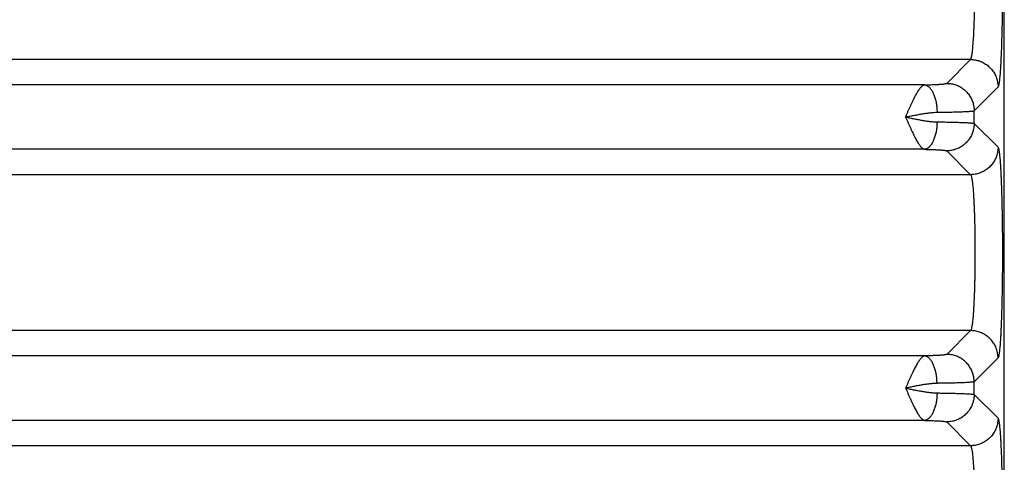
# Model space of a CAD drawing. Header units: inches. Extents: x 0 to 34, y 0 to 22.
# Tile 14 of 81: x 4.566 to 6.001, y 6.811 to 7.456. Entities that reach past the tile are written whole.
import ezdxf

# ---------------------------------------------------------------- set-up
doc = ezdxf.new("R2010")
doc.units = ezdxf.units.IN
doc.header["$LTSCALE"] = 1.87
doc.header["$MEASUREMENT"] = 0
doc.layers.get('0').update_dxf_attribs({"linetype": 'CONTINUOUS'})

msp = doc.modelspace()

# ---------------------------------------------------------------- linework, layer by layer
at = {"color": 7, "linetype": 'CONTINUOUS'}
for p, q in [((6.0006, 4.8885), (6.0006, 8.1712)), ((5.9515, 7.3975), (2.5807, 7.3975)), ((5.9168, 7.3628), (5.9515, 7.3975)), ((5.8844, 7.3606), (2.6478, 7.3606)), ((5.9567, 7.3228), (5.9915, 7.3576)), ((5.9567, 7.3044), (5.9567, 7.3228)), ((5.9567, 7.3044), (5.9915, 7.2697)), ((5.8844, 7.2667), (2.6478, 7.2667)), ((5.9168, 7.2645), (5.9515, 7.2297)), ((5.9515, 7.2297), (2.5807, 7.2297)), ((6.0006, 7.1076), (6.0006, 7.1141)), ((5.9515, 7.0025), (2.5807, 7.0025)), ((5.9515, 7.0025), (5.9168, 6.9678)), ((5.8844, 6.9656), (2.6478, 6.9656)), ((5.9915, 6.9626), (5.9567, 6.9278)), ((5.9567, 6.9094), (5.9567, 6.9278)), ((5.9567, 6.9094), (5.9915, 6.8747)), ((5.8844, 6.8717), (2.6478, 6.8717)), ((5.9168, 6.8695), (5.9515, 6.8347)), ((5.9515, 6.8347), (2.5807, 6.8347))]:
    msp.add_line(p, q, dxfattribs=at)
msp.add_lwpolyline([(6.0006, 7.1141), (6.0006, 7.1147), (6.0006, 7.1149)], dxfattribs=at)
for points, knots in [([(5.9977, 7.5497), (5.9977, 7.5467), (5.9978, 7.5406), (5.9978, 7.5314), (5.9979, 7.522), (5.9979, 7.5126), (5.9979, 7.5032), (5.9978, 7.4938), (5.9978, 7.4844), (5.9977, 7.4751), (5.9976, 7.466), (5.9975, 7.4571), (5.9973, 7.4484), (5.9971, 7.4399), (5.9969, 7.4317), (5.9967, 7.4237), (5.9965, 7.4161), (5.9962, 7.4089), (5.9959, 7.4021), (5.9956, 7.3956), (5.9953, 7.3896), (5.995, 7.3841), (5.9946, 7.379), (5.9943, 7.3745), (5.9939, 7.3704), (5.9935, 7.3669), (5.9931, 7.3639), (5.9927, 7.3615), (5.9923, 7.3597), (5.992, 7.3584), (5.9917, 7.3578), (5.9915, 7.3576)], [0, 0, 0, 0, 0.047113, 0.095072, 0.143659, 0.192636, 0.24176, 0.290785, 0.339461, 0.387554, 0.434888, 0.481316, 0.526692, 0.57087, 0.613673, 0.654926, 0.69447, 0.732147, 0.767804, 0.801307, 0.832529, 0.861366, 0.88773, 0.911532, 0.932675, 0.951059, 0.966599, 0.979248, 0.988987, 0.995852, 1, 1, 1, 1]), ([(5.9515, 7.3975), (5.9517, 7.3977), (5.952, 7.3982), (5.9524, 7.3993), (5.9529, 7.4008), (5.9533, 7.4028), (5.9537, 7.4053), (5.9541, 7.4082), (5.9545, 7.4115), (5.9548, 7.4153), (5.9552, 7.4195), (5.9555, 7.4241), (5.9559, 7.429), (5.9562, 7.4343), (5.9564, 7.4399), (5.9567, 7.4458), (5.9569, 7.452), (5.9572, 7.4585), (5.9574, 7.4651), (5.9575, 7.4696), (5.9575, 7.4719)], [0, 0, 0, 0, 0.009554, 0.024716, 0.045894, 0.073154, 0.106456, 0.145704, 0.190763, 0.241456, 0.297563, 0.358849, 0.425069, 0.495934, 0.571117, 0.650276, 0.733083, 0.819203, 0.908293, 1, 1, 1, 1]), ([(5.9515, 7.3975), (5.9526, 7.3975), (5.9548, 7.3974), (5.9581, 7.397), (5.9613, 7.3963), (5.9645, 7.3954), (5.9676, 7.3942), (5.9705, 7.3927), (5.9734, 7.391), (5.9761, 7.3891), (5.9786, 7.387), (5.9809, 7.3847), (5.983, 7.3821), (5.985, 7.3794), (5.9867, 7.3766), (5.9881, 7.3736), (5.9893, 7.3706), (5.9903, 7.3674), (5.991, 7.3642), (5.9914, 7.3609), (5.9915, 7.3587), (5.9915, 7.3576)], [0, 0, 0, 0, 0.052604, 0.105216, 0.157836, 0.210463, 0.263096, 0.315735, 0.368379, 0.421026, 0.473675, 0.526324, 0.578973, 0.63162, 0.684264, 0.736903, 0.789537, 0.842164, 0.894784, 0.947396, 1, 1, 1, 1]), ([(5.8568, 7.3136), (5.8574, 7.315), (5.8586, 7.3177), (5.8603, 7.3216), (5.8621, 7.3256), (5.8638, 7.3294), (5.8655, 7.3331), (5.8672, 7.3367), (5.8688, 7.3401), (5.8705, 7.3433), (5.8721, 7.3463), (5.8736, 7.3491), (5.8751, 7.3515), (5.8766, 7.3537), (5.878, 7.3557), (5.8794, 7.3573), (5.8807, 7.3586), (5.8819, 7.3596), (5.8832, 7.3603), (5.884, 7.3605), (5.8844, 7.3606)], [0, 0, 0, 0, 0.079608, 0.158512, 0.23632, 0.312536, 0.386657, 0.458181, 0.526634, 0.591605, 0.652721, 0.709671, 0.762165, 0.809984, 0.85305, 0.891237, 0.924536, 0.953431, 0.978459, 1, 1, 1, 1]), ([(5.8844, 7.3606), (5.8857, 7.3606), (5.8882, 7.3607), (5.8919, 7.3608), (5.8955, 7.3609), (5.8988, 7.361), (5.9019, 7.3612), (5.9047, 7.3613), (5.9073, 7.3615), (5.9096, 7.3617), (5.9116, 7.3618), (5.9132, 7.362), (5.9146, 7.3622), (5.9156, 7.3624), (5.9163, 7.3626), (5.9167, 7.3627), (5.9168, 7.3628)], [0, 0, 0, 0, 0.119141, 0.233742, 0.342844, 0.44556, 0.541059, 0.628583, 0.707653, 0.778005, 0.839323, 0.891206, 0.933307, 0.965392, 0.987447, 1, 1, 1, 1]), ([(5.8844, 7.3606), (5.8849, 7.3605), (5.886, 7.3604), (5.8875, 7.3598), (5.8891, 7.3589), (5.8906, 7.3578), (5.892, 7.3564), (5.8934, 7.3547), (5.8947, 7.3528), (5.896, 7.3507), (5.8972, 7.3483), (5.8982, 7.3458), (5.8992, 7.343), (5.9001, 7.3402), (5.9008, 7.3371), (5.9015, 7.334), (5.902, 7.3307), (5.9024, 7.3274), (5.9026, 7.324), (5.9027, 7.3218), (5.9027, 7.3206)], [0, 0, 0, 0, 0.03382, 0.068996, 0.106242, 0.146106, 0.188967, 0.235054, 0.284467, 0.337198, 0.393157, 0.45218, 0.514046, 0.578484, 0.645189, 0.713818, 0.784006, 0.855368, 0.927502, 1, 1, 1, 1]), ([(5.9168, 7.3628), (5.9179, 7.3628), (5.9201, 7.3627), (5.9233, 7.3623), (5.9266, 7.3616), (5.9297, 7.3607), (5.9328, 7.3595), (5.9358, 7.358), (5.9386, 7.3563), (5.9413, 7.3544), (5.9438, 7.3523), (5.9462, 7.3499), (5.9483, 7.3474), (5.9502, 7.3447), (5.9519, 7.3419), (5.9534, 7.3389), (5.9546, 7.3358), (5.9555, 7.3327), (5.9562, 7.3294), (5.9566, 7.3261), (5.9567, 7.3239), (5.9567, 7.3228)], [0, 0, 0, 0, 0.052603, 0.105215, 0.157834, 0.210461, 0.263094, 0.315733, 0.368377, 0.421024, 0.473673, 0.526323, 0.578972, 0.63162, 0.684263, 0.736903, 0.789536, 0.842164, 0.894784, 0.947396, 1, 1, 1, 1]), ([(5.8568, 7.3136), (5.859, 7.3141), (5.8632, 7.3149), (5.8696, 7.3162), (5.8758, 7.3174), (5.8819, 7.3185), (5.8876, 7.3193), (5.893, 7.32), (5.898, 7.3205), (5.9012, 7.3206), (5.9027, 7.3206)], [0, 0, 0, 0, 0.141687, 0.281719, 0.418636, 0.550758, 0.676473, 0.794032, 0.90215, 1, 1, 1, 1]), ([(5.9027, 7.3206), (5.9047, 7.3207), (5.9084, 7.3207), (5.9139, 7.3208), (5.9192, 7.3209), (5.9241, 7.321), (5.9288, 7.3211), (5.9332, 7.3213), (5.9373, 7.3214), (5.941, 7.3215), (5.9443, 7.3217), (5.9473, 7.3218), (5.9499, 7.322), (5.952, 7.3222), (5.9538, 7.3223), (5.9552, 7.3225), (5.9561, 7.3226), (5.9566, 7.3228), (5.9567, 7.3228)], [0, 0, 0, 0, 0.106048, 0.207944, 0.305258, 0.397574, 0.484496, 0.565651, 0.640697, 0.709328, 0.77127, 0.826269, 0.874099, 0.914555, 0.947467, 0.972705, 0.990195, 1, 1, 1, 1]), ([(5.8568, 7.3136), (5.859, 7.3132), (5.8632, 7.3123), (5.8696, 7.311), (5.8758, 7.3099), (5.8819, 7.3088), (5.8876, 7.3079), (5.893, 7.3072), (5.898, 7.3068), (5.9012, 7.3066), (5.9027, 7.3066)], [0, 0, 0, 0, 0.14169, 0.28154, 0.418345, 0.550411, 0.676238, 0.793975, 0.902225, 1, 1, 1, 1]), ([(5.8568, 7.3136), (5.8574, 7.3123), (5.8586, 7.3096), (5.8603, 7.3056), (5.8621, 7.3017), (5.8638, 7.2978), (5.8655, 7.2941), (5.8672, 7.2905), (5.8688, 7.2871), (5.8705, 7.2839), (5.8721, 7.2809), (5.8736, 7.2782), (5.8751, 7.2757), (5.8766, 7.2735), (5.878, 7.2716), (5.8794, 7.27), (5.8807, 7.2687), (5.8819, 7.2677), (5.8832, 7.267), (5.884, 7.2667), (5.8844, 7.2667)], [0, 0, 0, 0, 0.079546, 0.158497, 0.236315, 0.312517, 0.386613, 0.458113, 0.526553, 0.591524, 0.652646, 0.709596, 0.762079, 0.809876, 0.85292, 0.891123, 0.924434, 0.953321, 0.97841, 1, 1, 1, 1]), ([(5.9027, 7.3066), (5.9027, 7.3055), (5.9026, 7.3032), (5.9024, 7.2999), (5.902, 7.2965), (5.9015, 7.2933), (5.9008, 7.2901), (5.9001, 7.2871), (5.8992, 7.2842), (5.8982, 7.2815), (5.8972, 7.2789), (5.896, 7.2766), (5.8947, 7.2744), (5.8934, 7.2725), (5.892, 7.2709), (5.8906, 7.2695), (5.8891, 7.2683), (5.8875, 7.2675), (5.886, 7.2669), (5.8849, 7.2667), (5.8844, 7.2667)], [0, 0, 0, 0, 0.072498, 0.144632, 0.215994, 0.286182, 0.354812, 0.421516, 0.485955, 0.54782, 0.606842, 0.662801, 0.715533, 0.764945, 0.811032, 0.853894, 0.893758, 0.931004, 0.96618, 1, 1, 1, 1]), ([(5.9027, 7.3066), (5.9047, 7.3066), (5.9084, 7.3065), (5.9139, 7.3065), (5.9192, 7.3064), (5.9241, 7.3062), (5.9288, 7.3061), (5.9332, 7.306), (5.9373, 7.3059), (5.941, 7.3057), (5.9443, 7.3056), (5.9473, 7.3054), (5.9499, 7.3053), (5.952, 7.3051), (5.9538, 7.3049), (5.9552, 7.3048), (5.9561, 7.3046), (5.9566, 7.3045), (5.9567, 7.3044)], [0, 0, 0, 0, 0.106046, 0.207949, 0.305268, 0.397589, 0.484517, 0.565683, 0.640744, 0.709389, 0.771335, 0.826327, 0.874139, 0.914577, 0.947475, 0.972706, 0.990194, 1, 1, 1, 1]), ([(5.9567, 7.3044), (5.9567, 7.3033), (5.9566, 7.3011), (5.9562, 7.2978), (5.9555, 7.2946), (5.9546, 7.2914), (5.9534, 7.2884), (5.9519, 7.2854), (5.9502, 7.2826), (5.9483, 7.2799), (5.9462, 7.2773), (5.9438, 7.275), (5.9413, 7.2729), (5.9386, 7.2709), (5.9358, 7.2693), (5.9328, 7.2678), (5.9297, 7.2666), (5.9266, 7.2656), (5.9233, 7.265), (5.9201, 7.2646), (5.9179, 7.2645), (5.9168, 7.2645)], [0, 0, 0, 0, 0.052604, 0.105216, 0.157836, 0.210463, 0.263097, 0.315736, 0.36838, 0.421027, 0.473676, 0.526326, 0.578975, 0.631622, 0.684266, 0.736905, 0.789538, 0.842165, 0.894785, 0.947397, 1, 1, 1, 1]), ([(5.8844, 7.2667), (5.8857, 7.2666), (5.8882, 7.2666), (5.8919, 7.2665), (5.8955, 7.2663), (5.8988, 7.2662), (5.9019, 7.2661), (5.9047, 7.2659), (5.9073, 7.2658), (5.9096, 7.2656), (5.9116, 7.2654), (5.9132, 7.2652), (5.9146, 7.2651), (5.9156, 7.2649), (5.9163, 7.2647), (5.9167, 7.2646), (5.9168, 7.2645)], [0, 0, 0, 0, 0.119071, 0.233636, 0.342715, 0.445414, 0.540918, 0.628481, 0.707605, 0.778001, 0.839334, 0.891215, 0.933307, 0.965381, 0.987445, 1, 1, 1, 1]), ([(5.9915, 7.2697), (5.9915, 7.2686), (5.9914, 7.2664), (5.991, 7.2631), (5.9903, 7.2599), (5.9893, 7.2567), (5.9881, 7.2536), (5.9867, 7.2507), (5.985, 7.2478), (5.983, 7.2451), (5.9809, 7.2426), (5.9786, 7.2403), (5.9761, 7.2381), (5.9734, 7.2362), (5.9705, 7.2345), (5.9676, 7.2331), (5.9645, 7.2319), (5.9613, 7.2309), (5.9581, 7.2302), (5.9548, 7.2298), (5.9526, 7.2297), (5.9515, 7.2297)], [0, 0, 0, 0, 0.052604, 0.105216, 0.157836, 0.210463, 0.263097, 0.315736, 0.36838, 0.421027, 0.473676, 0.526325, 0.578974, 0.631621, 0.684265, 0.736904, 0.789537, 0.842164, 0.894784, 0.947396, 1, 1, 1, 1]), ([(5.9915, 7.2697), (5.9917, 7.2695), (5.992, 7.2688), (5.9923, 7.2675), (5.9927, 7.2657), (5.9931, 7.2633), (5.9935, 7.2604), (5.9939, 7.2569), (5.9942, 7.2529), (5.9946, 7.2483), (5.9949, 7.2433), (5.9953, 7.2379), (5.9956, 7.2319), (5.9959, 7.2255), (5.9962, 7.2188), (5.9964, 7.2116), (5.9967, 7.2041), (5.9969, 7.1963), (5.9971, 7.1881), (5.9973, 7.1797), (5.9974, 7.1711), (5.9976, 7.1622), (5.9977, 7.1532), (5.9978, 7.1441), (5.9978, 7.1348), (5.9979, 7.1255), (5.9979, 7.1161), (5.9979, 7.1068), (5.9978, 7.0974), (5.9978, 7.0882), (5.9977, 7.079), (5.9976, 7.07), (5.9974, 7.0612), (5.9973, 7.0525), (5.9971, 7.0441), (5.9969, 7.036), (5.9967, 7.0282), (5.9964, 7.0206), (5.9962, 7.0135), (5.9959, 7.0067), (5.9956, 7.0003), (5.9953, 6.9944), (5.9949, 6.9889), (5.9946, 6.9839), (5.9942, 6.9794), (5.9939, 6.9754), (5.9935, 6.9719), (5.9931, 6.969), (5.9927, 6.9666), (5.9923, 6.9647), (5.992, 6.9634), (5.9917, 6.9628), (5.9915, 6.9626)], [0, 0, 0, 0, 0.002616, 0.006938, 0.013044, 0.020937, 0.030592, 0.041983, 0.055072, 0.069816, 0.086155, 0.104029, 0.123373, 0.144112, 0.16617, 0.189467, 0.213913, 0.239417, 0.265887, 0.293223, 0.321324, 0.350085, 0.379402, 0.409165, 0.439264, 0.469588, 0.500025, 0.530463, 0.560787, 0.590886, 0.620649, 0.649965, 0.678726, 0.706824, 0.734157, 0.760625, 0.786126, 0.810568, 0.833862, 0.855918, 0.876653, 0.895994, 0.913866, 0.930203, 0.944944, 0.95803, 0.969418, 0.979072, 0.986962, 0.993065, 0.997385, 1, 1, 1, 1]), ([(5.9515, 7.2297), (5.9517, 7.2296), (5.952, 7.229), (5.9525, 7.2279), (5.9529, 7.2263), (5.9533, 7.2243), (5.9537, 7.2217), (5.9541, 7.2187), (5.9545, 7.2153), (5.9549, 7.2114), (5.9552, 7.2071), (5.9556, 7.2024), (5.9559, 7.1973), (5.9562, 7.1918), (5.9565, 7.186), (5.9568, 7.18), (5.957, 7.1736), (5.9572, 7.167), (5.9574, 7.1601), (5.9576, 7.1531), (5.9577, 7.1459), (5.9578, 7.1386), (5.9579, 7.1311), (5.9579, 7.1237), (5.9579, 7.1161), (5.9579, 7.1086), (5.9579, 7.1011), (5.9578, 7.0937), (5.9577, 7.0864), (5.9576, 7.0792), (5.9574, 7.0721), (5.9572, 7.0653), (5.957, 7.0587), (5.9568, 7.0523), (5.9565, 7.0462), (5.9562, 7.0404), (5.9559, 7.035), (5.9556, 7.0299), (5.9552, 7.0252), (5.9549, 7.0209), (5.9545, 7.017), (5.9541, 7.0135), (5.9537, 7.0105), (5.9533, 7.008), (5.9529, 7.0059), (5.9525, 7.0043), (5.952, 7.0032), (5.9517, 7.0027), (5.9515, 7.0025)], [0, 0, 0, 0, 0.003203, 0.008313, 0.015468, 0.024692, 0.035967, 0.049257, 0.06451, 0.081663, 0.100644, 0.121371, 0.143753, 0.167693, 0.193086, 0.219822, 0.247782, 0.276845, 0.306882, 0.337764, 0.369353, 0.401513, 0.434102, 0.466979, 0.5, 0.533021, 0.565898, 0.598487, 0.630647, 0.662237, 0.693118, 0.723155, 0.752218, 0.780178, 0.806914, 0.832307, 0.856247, 0.878629, 0.899356, 0.918337, 0.93549, 0.950743, 0.964033, 0.975308, 0.984532, 0.991687, 0.996797, 1, 1, 1, 1]), ([(5.9915, 6.9626), (5.9915, 6.9637), (5.9914, 6.9659), (5.991, 6.9692), (5.9903, 6.9724), (5.9893, 6.9756), (5.9881, 6.9786), (5.9867, 6.9816), (5.985, 6.9844), (5.983, 6.9871), (5.9809, 6.9897), (5.9786, 6.992), (5.9761, 6.9941), (5.9734, 6.996), (5.9705, 6.9977), (5.9676, 6.9992), (5.9645, 7.0004), (5.9613, 7.0013), (5.9581, 7.002), (5.9548, 7.0024), (5.9526, 7.0025), (5.9515, 7.0025)], [0, 0, 0, 0, 0.052604, 0.105216, 0.157836, 0.210463, 0.263097, 0.315736, 0.368379, 0.421026, 0.473675, 0.526325, 0.578974, 0.631621, 0.684265, 0.736904, 0.789537, 0.842164, 0.894784, 0.947396, 1, 1, 1, 1]), ([(5.8844, 6.9656), (5.884, 6.9655), (5.8832, 6.9653), (5.8819, 6.9646), (5.8807, 6.9636), (5.8794, 6.9623), (5.878, 6.9607), (5.8766, 6.9587), (5.8751, 6.9565), (5.8736, 6.954), (5.8721, 6.9513), (5.8705, 6.9483), (5.8688, 6.9451), (5.8672, 6.9417), (5.8655, 6.9381), (5.8638, 6.9344), (5.8621, 6.9306), (5.8603, 6.9266), (5.8586, 6.9226), (5.8574, 6.9199), (5.8568, 6.9186)], [0, 0, 0, 0, 0.021615, 0.046652, 0.075398, 0.108711, 0.146961, 0.189977, 0.23778, 0.290274, 0.347209, 0.408313, 0.47327, 0.541711, 0.61323, 0.687363, 0.76359, 0.841388, 0.920238, 1, 1, 1, 1]), ([(5.9168, 6.9678), (5.9167, 6.9677), (5.9163, 6.9676), (5.9156, 6.9674), (5.9146, 6.9672), (5.9132, 6.967), (5.9116, 6.9668), (5.9096, 6.9667), (5.9073, 6.9665), (5.9047, 6.9663), (5.9019, 6.9662), (5.8988, 6.966), (5.8955, 6.9659), (5.8919, 6.9658), (5.8882, 6.9657), (5.8857, 6.9656), (5.8844, 6.9656)], [0, 0, 0, 0, 0.012556, 0.034621, 0.066697, 0.108792, 0.160676, 0.222014, 0.292415, 0.371547, 0.459114, 0.554622, 0.657323, 0.766404, 0.880974, 1, 1, 1, 1]), ([(5.9027, 6.9256), (5.9027, 6.9268), (5.9026, 6.929), (5.9024, 6.9324), (5.902, 6.9357), (5.9015, 6.939), (5.9008, 6.9421), (5.9001, 6.9452), (5.8992, 6.948), (5.8982, 6.9508), (5.8972, 6.9533), (5.896, 6.9557), (5.8947, 6.9578), (5.8934, 6.9597), (5.892, 6.9614), (5.8906, 6.9628), (5.8891, 6.9639), (5.8875, 6.9648), (5.886, 6.9654), (5.8849, 6.9655), (5.8844, 6.9656)], [0, 0, 0, 0, 0.072498, 0.144632, 0.215994, 0.286182, 0.354811, 0.421516, 0.485955, 0.54782, 0.606843, 0.662801, 0.715533, 0.764946, 0.811033, 0.853894, 0.893758, 0.931004, 0.96618, 1, 1, 1, 1]), ([(5.9567, 6.9278), (5.9567, 6.9289), (5.9566, 6.9311), (5.9562, 6.9344), (5.9555, 6.9377), (5.9546, 6.9408), (5.9534, 6.9439), (5.9519, 6.9469), (5.9502, 6.9497), (5.9483, 6.9524), (5.9462, 6.9549), (5.9438, 6.9573), (5.9413, 6.9594), (5.9386, 6.9613), (5.9358, 6.963), (5.9328, 6.9645), (5.9297, 6.9657), (5.9266, 6.9666), (5.9233, 6.9673), (5.9201, 6.9677), (5.9179, 6.9678), (5.9168, 6.9678)], [0, 0, 0, 0, 0.052604, 0.105216, 0.157836, 0.210463, 0.263097, 0.315736, 0.36838, 0.421027, 0.473676, 0.526326, 0.578975, 0.631622, 0.684266, 0.736905, 0.789538, 0.842165, 0.894785, 0.947397, 1, 1, 1, 1]), ([(5.9027, 6.9256), (5.9012, 6.9256), (5.898, 6.9255), (5.893, 6.925), (5.8876, 6.9243), (5.8819, 6.9235), (5.8758, 6.9224), (5.8696, 6.9212), (5.8632, 6.9199), (5.859, 6.9191), (5.8568, 6.9186)], [0, 0, 0, 0, 0.09769, 0.205934, 0.323715, 0.449606, 0.581739, 0.718574, 0.858412, 1, 1, 1, 1]), ([(5.8568, 6.9186), (5.859, 6.9182), (5.8632, 6.9173), (5.8696, 6.916), (5.8758, 6.9149), (5.8819, 6.9138), (5.8876, 6.9129), (5.893, 6.9122), (5.898, 6.9118), (5.9012, 6.9116), (5.9027, 6.9116)], [0, 0, 0, 0, 0.141583, 0.281445, 0.418207, 0.550329, 0.67618, 0.793932, 0.902207, 1, 1, 1, 1]), ([(5.8568, 6.9186), (5.8574, 6.9173), (5.8586, 6.9146), (5.8603, 6.9106), (5.8621, 6.9067), (5.8638, 6.9028), (5.8655, 6.8991), (5.8672, 6.8955), (5.8688, 6.8921), (5.8705, 6.8889), (5.8721, 6.886), (5.8736, 6.8832), (5.8751, 6.8807), (5.8766, 6.8785), (5.878, 6.8766), (5.8794, 6.875), (5.8807, 6.8737), (5.8819, 6.8727), (5.8832, 6.872), (5.884, 6.8717), (5.8844, 6.8717)], [0, 0, 0, 0, 0.079225, 0.158213, 0.236036, 0.31223, 0.386325, 0.457846, 0.52632, 0.591325, 0.652475, 0.709451, 0.761959, 0.809781, 0.852848, 0.891071, 0.924398, 0.9533, 0.9784, 1, 1, 1, 1]), ([(5.9567, 6.9278), (5.9566, 6.9278), (5.9561, 6.9276), (5.9552, 6.9275), (5.9538, 6.9273), (5.952, 6.9272), (5.9499, 6.927), (5.9473, 6.9268), (5.9443, 6.9267), (5.941, 6.9265), (5.9373, 6.9264), (5.9332, 6.9263), (5.9288, 6.9261), (5.9241, 6.926), (5.9192, 6.9259), (5.9139, 6.9258), (5.9084, 6.9257), (5.9047, 6.9257), (5.9027, 6.9256)], [0, 0, 0, 0, 0.009806, 0.027294, 0.052525, 0.085423, 0.125861, 0.173673, 0.228664, 0.29061, 0.359255, 0.434316, 0.515482, 0.602411, 0.694732, 0.792051, 0.893954, 1, 1, 1, 1]), ([(5.9027, 6.9116), (5.9027, 6.9105), (5.9026, 6.9082), (5.9024, 6.9049), (5.902, 6.9015), (5.9015, 6.8983), (5.9008, 6.8951), (5.9001, 6.8921), (5.8992, 6.8892), (5.8982, 6.8865), (5.8972, 6.8839), (5.896, 6.8816), (5.8947, 6.8794), (5.8934, 6.8775), (5.892, 6.8759), (5.8906, 6.8745), (5.8891, 6.8733), (5.8875, 6.8725), (5.886, 6.8719), (5.8849, 6.8717), (5.8844, 6.8717)], [0, 0, 0, 0, 0.072498, 0.144632, 0.215994, 0.286182, 0.354812, 0.421516, 0.485955, 0.54782, 0.606842, 0.662801, 0.715533, 0.764945, 0.811032, 0.853894, 0.893758, 0.931004, 0.96618, 1, 1, 1, 1]), ([(5.9027, 6.9116), (5.9047, 6.9116), (5.9084, 6.9115), (5.9139, 6.9115), (5.9192, 6.9114), (5.9241, 6.9112), (5.9288, 6.9111), (5.9332, 6.911), (5.9373, 6.9109), (5.941, 6.9107), (5.9443, 6.9106), (5.9473, 6.9104), (5.9499, 6.9103), (5.952, 6.9101), (5.9538, 6.9099), (5.9552, 6.9098), (5.9561, 6.9096), (5.9566, 6.9095), (5.9567, 6.9094)], [0, 0, 0, 0, 0.106046, 0.207949, 0.305268, 0.397589, 0.484517, 0.565683, 0.640743, 0.709389, 0.771335, 0.826327, 0.874139, 0.914577, 0.947475, 0.972706, 0.990194, 1, 1, 1, 1]), ([(5.9567, 6.9094), (5.9567, 6.9083), (5.9566, 6.9061), (5.9562, 6.9028), (5.9555, 6.8996), (5.9546, 6.8964), (5.9534, 6.8934), (5.9519, 6.8904), (5.9502, 6.8876), (5.9483, 6.8849), (5.9462, 6.8823), (5.9438, 6.88), (5.9413, 6.8779), (5.9386, 6.8759), (5.9358, 6.8743), (5.9328, 6.8728), (5.9297, 6.8716), (5.9266, 6.8706), (5.9233, 6.87), (5.9201, 6.8696), (5.9179, 6.8695), (5.9168, 6.8695)], [0, 0, 0, 0, 0.052604, 0.105216, 0.157836, 0.210463, 0.263097, 0.315736, 0.36838, 0.421027, 0.473676, 0.526326, 0.578975, 0.631622, 0.684266, 0.736905, 0.789538, 0.842165, 0.894785, 0.947397, 1, 1, 1, 1]), ([(5.8844, 6.8717), (5.8857, 6.8716), (5.8882, 6.8716), (5.8919, 6.8715), (5.8955, 6.8713), (5.8988, 6.8712), (5.9019, 6.8711), (5.9047, 6.8709), (5.9073, 6.8708), (5.9096, 6.8706), (5.9116, 6.8704), (5.9132, 6.8702), (5.9146, 6.8701), (5.9156, 6.8699), (5.9163, 6.8697), (5.9167, 6.8696), (5.9168, 6.8695)], [0, 0, 0, 0, 0.119071, 0.233636, 0.342714, 0.445413, 0.540918, 0.62848, 0.707605, 0.778, 0.839334, 0.891215, 0.933307, 0.965381, 0.987445, 1, 1, 1, 1]), ([(5.9915, 6.8747), (5.9915, 6.8736), (5.9914, 6.8714), (5.991, 6.8681), (5.9903, 6.8649), (5.9893, 6.8617), (5.9881, 6.8586), (5.9867, 6.8557), (5.985, 6.8528), (5.983, 6.8501), (5.9809, 6.8476), (5.9786, 6.8453), (5.9761, 6.8431), (5.9734, 6.8412), (5.9705, 6.8395), (5.9676, 6.8381), (5.9645, 6.8369), (5.9613, 6.8359), (5.9581, 6.8352), (5.9548, 6.8348), (5.9526, 6.8347), (5.9515, 6.8347)], [0, 0, 0, 0, 0.052604, 0.105216, 0.157836, 0.210463, 0.263097, 0.315736, 0.36838, 0.421027, 0.473676, 0.526325, 0.578974, 0.631621, 0.684265, 0.736904, 0.789537, 0.842164, 0.894784, 0.947396, 1, 1, 1, 1]), ([(5.9915, 6.8747), (5.9917, 6.8745), (5.992, 6.8738), (5.9923, 6.8726), (5.9927, 6.8707), (5.9931, 6.8683), (5.9935, 6.8654), (5.9939, 6.8618), (5.9943, 6.8578), (5.9946, 6.8532), (5.995, 6.8482), (5.9953, 6.8426), (5.9956, 6.8366), (5.9959, 6.8302), (5.9962, 6.8234), (5.9965, 6.8161), (5.9967, 6.8085), (5.9969, 6.8006), (5.9971, 6.7924), (5.9973, 6.7839), (5.9975, 6.7751), (5.9976, 6.7662), (5.9977, 6.7571), (5.9978, 6.7479), (5.9978, 6.7385), (5.9979, 6.7291), (5.9979, 6.7196), (5.9979, 6.7102), (5.9978, 6.7009), (5.9978, 6.6917), (5.9977, 6.6856), (5.9977, 6.6825)], [0, 0, 0, 0, 0.004148, 0.011013, 0.020751, 0.033399, 0.048939, 0.067322, 0.088463, 0.112264, 0.138627, 0.167463, 0.198683, 0.232184, 0.267839, 0.305514, 0.345056, 0.386307, 0.429108, 0.473284, 0.518658, 0.565082, 0.612415, 0.660508, 0.709187, 0.758215, 0.807345, 0.856329, 0.904921, 0.952885, 1, 1, 1, 1]), ([(5.9515, 6.8347), (5.9517, 6.8346), (5.952, 6.834), (5.9524, 6.833), (5.9529, 6.8314), (5.9533, 6.8294), (5.9537, 6.827), (5.9541, 6.8241), (5.9545, 6.8207), (5.9548, 6.8169), (5.9552, 6.8128), (5.9555, 6.8082), (5.9559, 6.8032), (5.9562, 6.7979), (5.9564, 6.7923), (5.9567, 6.7864), (5.9569, 6.7802), (5.9572, 6.7738), (5.9574, 6.7671), (5.9575, 6.7626), (5.9575, 6.7603)], [0, 0, 0, 0, 0.009555, 0.024717, 0.045896, 0.073158, 0.106459, 0.145706, 0.190766, 0.24146, 0.297567, 0.358856, 0.425078, 0.495945, 0.571127, 0.650282, 0.733085, 0.819202, 0.90829, 1, 1, 1, 1])]:
    msp.add_open_spline(points, degree=3, knots=knots, dxfattribs=at)
msp.add_open_spline([(6.0006, 7.1141), (6.0006, 7.1143), (6.0006, 7.1146), (6.0006, 7.1148)], degree=3, dxfattribs=at)

doc.saveas('drawing.dxf')
